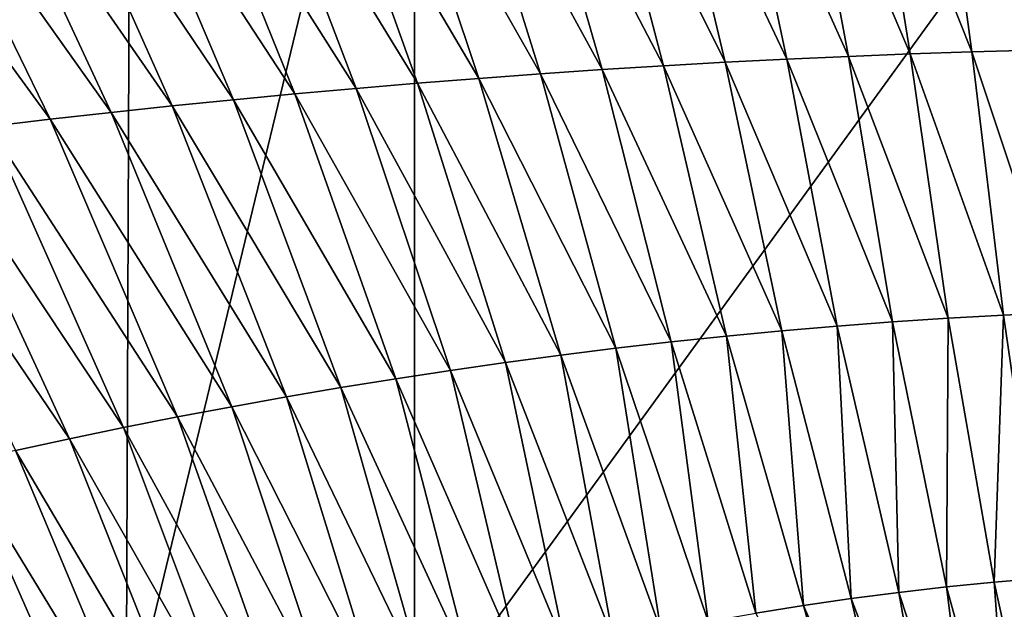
# Model space of a CAD drawing. Header units: metres. Extents: x -109 to 109, y -144 to 54.
# Tile 116 of 150: x 36 to 52, y -19 to -9. Entities that reach past the tile are written whole.
import ezdxf

# ---------------------------------------------------------------- set-up
doc = ezdxf.new("R2010")
doc.units = ezdxf.units.M
doc.layers.add('solid_20062313_XXX', color=7, linetype='CONTINUOUS')

msp = doc.modelspace()

# ---------------------------------------------------------------- linework, layer by layer
at = {"layer": 'solid_20062313_XXX'}
for points in [[(37.808605, -1.138658, -19.117729), (37.733131, -20.625799, -19.118807), (28.300274, -20.625799, -19.236681)], [(28.300293, -1.141772, -19.236681), (37.808605, -1.138658, -19.117729), (28.300274, -20.625799, -19.236681)], [(42.449413, -1.136813, -19.047241), (42.449398, -20.625799, -19.047243), (37.733131, -20.625799, -19.118807)], [(37.808605, -1.138658, -19.117729), (42.449413, -1.136813, -19.047241), (37.733131, -20.625799, -19.118807)], [(56.597301, -1.129871, -18.782036), (56.597301, -20.625799, -18.782036), (42.449398, -20.625799, -19.047243)], [(42.449413, -1.136813, -19.047241), (56.597301, -1.129871, -18.782036), (42.449398, -20.625799, -19.047243)], [(47.52924, -9.671991, 19.063019), (46.486618, -5.294316, 19.091805), (45.3629, -5.325269, 19.114397)], [(48.537506, -9.62059, 19.044062), (47.610523, -5.266485, 19.069086), (46.486618, -5.294316, 19.091805)], [(48.537506, -9.62059, 19.044062), (46.486618, -5.294316, 19.091805), (47.52924, -9.671991, 19.063019)], [(49.545975, -9.575011, 19.024841), (48.734535, -5.241807, 19.046234), (47.610523, -5.266485, 19.069086)], [(49.545975, -9.575011, 19.024841), (47.610523, -5.266485, 19.069086), (48.537506, -9.62059, 19.044062)], [(50.554512, -9.535314, 19.005348), (49.858582, -5.220317, 19.023241), (48.734535, -5.241807, 19.046234)], [(50.554512, -9.535314, 19.005348), (48.734535, -5.241807, 19.046234), (49.545975, -9.575011, 19.024841)], [(51.562977, -9.501558, 18.985571), (50.98259, -5.202044, 19.000103), (49.858582, -5.220317, 19.023241)], [(51.562977, -9.501558, 18.985571), (49.858582, -5.220317, 19.023241), (50.554512, -9.535314, 19.005348)], [(52.571232, -9.473804, 18.965496), (52.106483, -5.187022, 18.976812), (50.98259, -5.202044, 19.000103)], [(52.571232, -9.473804, 18.965496), (50.98259, -5.202044, 19.000103), (51.562977, -9.501558, 18.985571)], [(43.500961, -9.934612, 19.136436), (41.993576, -5.436545, 19.181461), (40.87133, -5.47967, 19.2036)], [(44.507038, -9.860524, 19.118422), (43.116302, -5.396416, 19.159218), (41.993576, -5.436545, 19.181461)], [(44.507038, -9.860524, 19.118422), (41.993576, -5.436545, 19.181461), (43.500961, -9.934612, 19.136436)], [(45.51387, -9.792018, 19.100187), (44.239437, -5.359313, 19.136866), (43.116302, -5.396416, 19.159218)], [(45.51387, -9.792018, 19.100187), (43.116302, -5.396416, 19.159218), (44.507038, -9.860524, 19.118422)], [(46.521317, -9.729154, 19.081722), (45.3629, -5.325269, 19.114397), (44.239437, -5.359313, 19.136866)], [(46.521317, -9.729154, 19.081722), (44.239437, -5.359313, 19.136866), (45.51387, -9.792018, 19.100187)], [(47.52924, -9.671991, 19.063019), (45.3629, -5.325269, 19.114397), (46.521317, -9.729154, 19.081722)], [(39.486824, -10.285401, 19.206537), (37.508152, -5.6266, 19.269455), (36.3885, -5.681268, 19.291239)], [(40.488583, -10.189708, 19.189283), (38.628551, -5.574745, 19.247591), (37.508152, -5.6266, 19.269455)], [(40.488583, -10.189708, 19.189283), (37.508152, -5.6266, 19.269455), (39.486824, -10.285401, 19.206537)], [(41.491608, -10.099284, 19.171858), (39.749634, -5.525752, 19.225641), (38.628551, -5.574745, 19.247591)], [(41.491608, -10.099284, 19.171858), (38.628551, -5.574745, 19.247591), (40.488583, -10.189708, 19.189283)], [(42.495773, -10.014223, 19.154245), (40.87133, -5.47967, 19.2036), (39.749634, -5.525752, 19.225641)], [(42.495773, -10.014223, 19.154245), (39.749634, -5.525752, 19.225641), (41.491608, -10.099284, 19.171858)], [(43.500961, -9.934612, 19.136436), (40.87133, -5.47967, 19.2036), (42.495773, -10.014223, 19.154245)], [(37.487579, -10.492243, 19.240562), (35.269661, -5.738702, 19.312946), (34.151699, -5.798852, 19.334589)], [(38.48645, -10.386277, 19.223625), (36.3885, -5.681268, 19.291239), (35.269661, -5.738702, 19.312946)], [(38.48645, -10.386277, 19.223625), (35.269661, -5.738702, 19.312946), (37.487579, -10.492243, 19.240562)], [(39.486824, -10.285401, 19.206537), (36.3885, -5.681268, 19.291239), (38.48645, -10.386277, 19.223625)], [(36.490334, -10.603209, 19.257359), (34.151699, -5.798852, 19.334589), (33.034679, -5.861671, 19.356167)], [(36.490334, -10.603209, 19.257359), (33.034679, -5.861671, 19.356167), (35.494839, -10.719084, 19.274025)], [(37.487579, -10.492243, 19.240562), (34.151699, -5.798852, 19.334589), (36.490334, -10.603209, 19.257359)], [(52.571232, -9.473804, 18.965496), (51.562977, -9.501558, 18.985571), (52.983505, -13.763327, 18.955023)], [(48.537506, -9.62059, 19.044062), (47.52924, -9.671991, 19.063019), (49.359421, -13.98545, 19.020218)], [(49.545975, -9.575011, 19.024841), (48.537506, -9.62059, 19.044062), (50.265465, -13.916488, 19.004591)], [(48.537506, -9.62059, 19.044062), (49.359421, -13.98545, 19.020218), (50.265465, -13.916488, 19.004591)], [(50.554512, -9.535314, 19.005348), (49.545975, -9.575011, 19.024841), (51.171635, -13.856418, 18.988529)], [(49.545975, -9.575011, 19.024841), (50.265465, -13.916488, 19.004591), (51.171635, -13.856418, 18.988529)], [(51.562977, -9.501558, 18.985571), (50.554512, -9.535314, 19.005348), (52.077721, -13.805332, 18.972012)], [(50.554512, -9.535314, 19.005348), (51.171635, -13.856418, 18.988529), (52.077721, -13.805332, 18.972012)], [(51.562977, -9.501558, 18.985571), (52.077721, -13.805332, 18.972012), (52.983505, -13.763327, 18.955023)], [(45.51387, -9.792018, 19.100187), (44.507038, -9.860524, 19.118422), (46.644165, -14.244765, 19.064644)], [(46.521317, -9.729154, 19.081722), (45.51387, -9.792018, 19.100187), (47.548557, -14.149682, 19.050226)], [(45.51387, -9.792018, 19.100187), (46.644165, -14.244765, 19.064644), (47.548557, -14.149682, 19.050226)], [(47.52924, -9.671991, 19.063019), (46.521317, -9.729154, 19.081722), (48.453712, -14.063212, 19.035423)], [(46.521317, -9.729154, 19.081722), (47.548557, -14.149682, 19.050226), (48.453712, -14.063212, 19.035423)], [(47.52924, -9.671991, 19.063019), (48.453712, -14.063212, 19.035423), (49.359421, -13.98545, 19.020218)], [(43.500961, -9.934612, 19.136436), (42.495773, -10.014223, 19.154245), (44.838509, -14.460402, 19.09239)], [(44.507038, -9.860524, 19.118422), (43.500961, -9.934612, 19.136436), (45.740742, -14.34837, 19.078691)], [(43.500961, -9.934612, 19.136436), (44.838509, -14.460402, 19.09239), (45.740742, -14.34837, 19.078691)], [(44.507038, -9.860524, 19.118422), (45.740742, -14.34837, 19.078691), (46.644165, -14.244765, 19.064644)], [(41.491608, -10.099284, 19.171858), (40.488583, -10.189708, 19.189283), (43.038433, -14.709351, 19.118797)], [(42.495773, -10.014223, 19.154245), (41.491608, -10.099284, 19.171858), (43.937675, -14.58077, 19.105753)], [(41.491608, -10.099284, 19.171858), (43.038433, -14.709351, 19.118797), (43.937675, -14.58077, 19.105753)], [(42.495773, -10.014223, 19.154245), (43.937675, -14.58077, 19.105753), (44.838509, -14.460402, 19.09239)], [(39.486824, -10.285401, 19.206537), (38.48645, -10.386277, 19.223625), (41.245491, -14.990595, 19.144005)], [(40.488583, -10.189708, 19.189283), (39.486824, -10.285401, 19.206537), (42.140976, -14.846005, 19.131544)], [(39.486824, -10.285401, 19.206537), (41.245491, -14.990595, 19.144005), (42.140976, -14.846005, 19.131544)], [(40.488583, -10.189708, 19.189283), (42.140976, -14.846005, 19.131544), (43.038433, -14.709351, 19.118797)], [(38.48645, -10.386277, 19.223625), (37.487579, -10.492243, 19.240562), (40.352158, -15.142977, 19.156202)], [(38.48645, -10.386277, 19.223625), (40.352158, -15.142977, 19.156202), (41.245491, -14.990595, 19.144005)], [(36.490334, -10.603209, 19.257359), (35.494839, -10.719084, 19.274025), (38.572704, -15.470562, 19.179863)], [(37.487579, -10.492243, 19.240562), (36.490334, -10.603209, 19.257359), (39.461166, -15.303013, 19.168148)], [(36.490334, -10.603209, 19.257359), (38.572704, -15.470562, 19.179863), (39.461166, -15.303013, 19.168148)], [(37.487579, -10.492243, 19.240562), (39.461166, -15.303013, 19.168148), (40.352158, -15.142977, 19.156202)], [(35.494839, -10.719084, 19.274025), (34.501205, -10.839777, 19.290571), (37.686962, -15.645485, 19.191364)], [(35.494839, -10.719084, 19.274025), (37.686962, -15.645485, 19.191364), (38.572704, -15.470562, 19.179863)], [(34.501205, -10.839777, 19.290571), (33.509563, -10.965199, 19.307011), (36.804119, -15.827639, 19.202665)], [(34.501205, -10.839777, 19.290571), (36.804119, -15.827639, 19.202665), (37.686962, -15.645485, 19.191364)], [(33.509563, -10.965199, 19.307011), (35.924362, -16.016882, 19.213787), (36.804119, -15.827639, 19.202665)], [(52.077721, -13.805332, 18.972012), (51.171635, -13.856418, 18.988529), (51.927391, -18.17164, 18.968781)], [(52.077721, -13.805332, 18.972012), (51.927391, -18.17164, 18.968781), (52.707985, -18.105001, 18.956011)], [(52.983505, -13.763327, 18.955023), (52.077721, -13.805332, 18.972012), (52.707985, -18.105001, 18.956011)], [(49.359421, -13.98545, 19.020218), (48.453712, -14.063212, 19.035423), (49.585949, -18.441422, 19.003426)], [(50.265465, -13.916488, 19.004591), (49.359421, -13.98545, 19.020218), (50.366096, -18.339972, 18.992464)], [(49.359421, -13.98545, 19.020218), (49.585949, -18.441422, 19.003426), (50.366096, -18.339972, 18.992464)], [(51.171635, -13.856418, 18.988529), (50.265465, -13.916488, 19.004591), (51.146667, -18.250004, 18.980925)], [(50.265465, -13.916488, 19.004591), (50.366096, -18.339972, 18.992464), (51.146667, -18.250004, 18.980925)], [(51.171635, -13.856418, 18.988529), (51.146667, -18.250004, 18.980925), (51.927391, -18.17164, 18.968781)], [(47.548557, -14.149682, 19.050226), (46.644165, -14.244765, 19.064644), (48.028034, -18.678288, 19.023693)], [(48.453712, -14.063212, 19.035423), (47.548557, -14.149682, 19.050226), (48.806503, -18.554234, 19.013826)], [(47.548557, -14.149682, 19.050226), (48.028034, -18.678288, 19.023693), (48.806503, -18.554234, 19.013826)], [(48.453712, -14.063212, 19.035423), (48.806503, -18.554234, 19.013826), (49.585949, -18.441422, 19.003426)], [(46.644165, -14.244765, 19.064644), (45.740742, -14.34837, 19.078691), (47.25082, -18.813463, 19.033045)], [(46.644165, -14.244765, 19.064644), (47.25082, -18.813463, 19.033045), (48.028034, -18.678288, 19.023693)], [(44.838509, -14.460402, 19.09239), (43.937675, -14.58077, 19.105753), (45.701263, -19.116695, 19.050295)], [(45.740742, -14.34837, 19.078691), (44.838509, -14.460402, 19.09239), (46.47514, -18.959641, 19.041904)], [(44.838509, -14.460402, 19.09239), (45.701263, -19.116695, 19.050295), (46.47514, -18.959641, 19.041904)], [(45.740742, -14.34837, 19.078691), (46.47514, -18.959641, 19.041904), (47.25082, -18.813463, 19.033045)], [(43.937675, -14.58077, 19.105753), (43.038433, -14.709351, 19.118797), (44.929451, -19.284475, 19.058237)], [(43.937675, -14.58077, 19.105753), (44.929451, -19.284475, 19.058237), (45.701263, -19.116695, 19.050295)], [(43.038433, -14.709351, 19.118797), (42.140976, -14.846005, 19.131544), (44.15995, -19.462797, 19.065756)], [(43.038433, -14.709351, 19.118797), (44.15995, -19.462797, 19.065756), (44.929451, -19.284475, 19.058237)], [(42.140976, -14.846005, 19.131544), (41.245491, -14.990595, 19.144005), (43.392998, -19.651478, 19.07287)], [(42.140976, -14.846005, 19.131544), (43.392998, -19.651478, 19.07287), (44.15995, -19.462797, 19.065756)], [(41.245491, -14.990595, 19.144005), (40.352158, -15.142977, 19.156202), (42.628841, -19.850336, 19.079605)], [(41.245491, -14.990595, 19.144005), (42.628841, -19.850336, 19.079605), (43.392998, -19.651478, 19.07287)], [(40.352158, -15.142977, 19.156202), (39.461166, -15.303013, 19.168148), (41.867722, -20.059189, 19.085979)], [(40.352158, -15.142977, 19.156202), (41.867722, -20.059189, 19.085979), (42.628841, -19.850336, 19.079605)], [(39.461166, -15.303013, 19.168148), (38.572704, -15.470562, 19.179863), (41.109882, -20.277853, 19.092018)], [(39.461166, -15.303013, 19.168148), (41.109882, -20.277853, 19.092018), (41.867722, -20.059189, 19.085979)], [(38.572704, -15.470562, 19.179863), (37.686962, -15.645485, 19.191364), (40.355572, -20.506144, 19.097744)], [(38.572704, -15.470562, 19.179863), (40.355572, -20.506144, 19.097744), (41.109882, -20.277853, 19.092018)], [(37.686962, -15.645485, 19.191364), (36.804119, -15.827639, 19.202665), (39.605026, -20.743881, 19.103176)], [(37.686962, -15.645485, 19.191364), (39.605026, -20.743881, 19.103176), (40.355572, -20.506144, 19.097744)], [(36.804119, -15.827639, 19.202665), (35.924362, -16.016882, 19.213787), (38.85849, -20.990879, 19.108337)], [(36.804119, -15.827639, 19.202665), (38.85849, -20.990879, 19.108337), (39.605026, -20.743881, 19.103176)], [(35.924362, -16.016882, 19.213787), (35.047878, -16.213076, 19.224745), (38.116207, -21.246952, 19.113253)], [(35.924362, -16.016882, 19.213787), (38.116207, -21.246952, 19.113253), (38.85849, -20.990879, 19.108337)], [(35.047878, -16.213076, 19.224745), (34.174854, -16.416075, 19.235554), (37.378422, -21.511919, 19.117941)], [(35.047878, -16.213076, 19.224745), (37.378422, -21.511919, 19.117941), (38.116207, -21.246952, 19.113253)], [(34.174854, -16.416075, 19.235554), (33.305485, -16.625742, 19.246235), (36.645374, -21.785593, 19.122427)], [(34.174854, -16.416075, 19.235554), (36.645374, -21.785593, 19.122427), (37.378422, -21.511919, 19.117941)], [(33.305485, -16.625742, 19.246235), (35.91732, -22.067791, 19.12673), (36.645374, -21.785593, 19.122427)], [(51.927391, -18.17164, 18.968781), (51.146667, -18.250004, 18.980925), (52.216621, -22.138172, 18.955854)], [(52.707985, -18.105001, 18.956011), (51.927391, -18.17164, 18.968781), (52.782192, -22.053118, 18.948425)], [(51.927391, -18.17164, 18.968781), (52.216621, -22.138172, 18.955854), (52.782192, -22.053118, 18.948425)], [(50.366096, -18.339972, 18.992464), (49.585949, -18.441422, 19.003426), (51.074116, -22.343166, 18.969137)], [(51.146667, -18.250004, 18.980925), (50.366096, -18.339972, 18.992464), (51.647049, -22.234856, 18.962759)], [(50.366096, -18.339972, 18.992464), (51.074116, -22.343166, 18.969137), (51.647049, -22.234856, 18.962759)], [(51.146667, -18.250004, 18.980925), (51.647049, -22.234856, 18.962759), (52.216621, -22.138172, 18.955854)], [(49.585949, -18.441422, 19.003426), (48.806503, -18.554234, 19.013826), (50.498199, -22.463259, 18.974991)], [(49.585949, -18.441422, 19.003426), (50.498199, -22.463259, 18.974991), (51.074116, -22.343166, 18.969137)], [(48.806503, -18.554234, 19.013826), (48.028034, -18.678288, 19.023693), (49.919426, -22.595318, 18.980324)], [(48.806503, -18.554234, 19.013826), (49.919426, -22.595318, 18.980324), (50.498199, -22.463259, 18.974991)]]:
    msp.add_3dface(points, dxfattribs=at)

doc.saveas('drawing.dxf')
